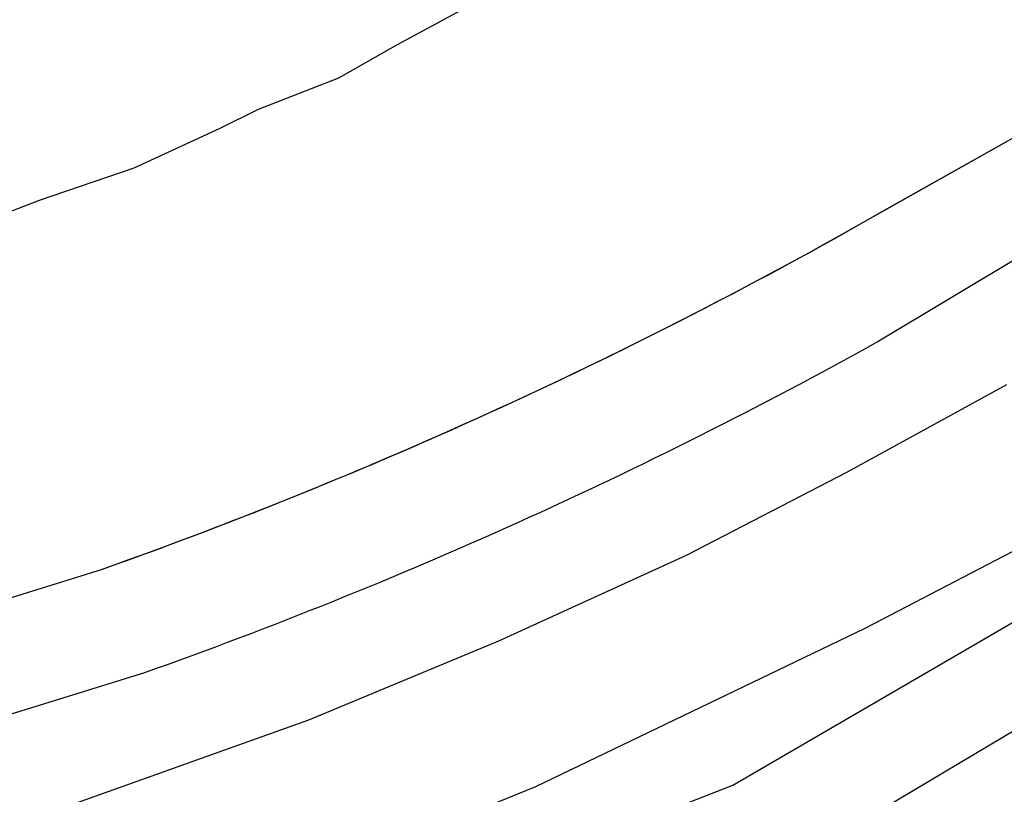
# Model space of a CAD drawing. Extents: x 158343 to 162498, y 431347 to 434500.
# Tile 73 of 220: x 159463 to 159487, y 433800 to 433819. Entities that reach past the tile are written whole.
import ezdxf

# ---------------------------------------------------------------- set-up
doc = ezdxf.new("R2010")
doc.units = 0
doc.header["$LTSCALE"] = 10
doc.header["$MEASUREMENT"] = 0
doc.layers.add('000_onzichtbaar', color=8, linetype='CONTINUOUS', plot=False)
for name, color, linetype in [('bestaand 011m', 8, 'CONTINUOUS'), ('bestaand 012m', 8, 'CONTINUOUS'), ('bestaande dijk', 8, 'CONTINUOUS')]:
    doc.layers.add(name, color=color, linetype=linetype)

msp = doc.modelspace()

# ---------------------------------------------------------------- linework, layer by layer
at = {"layer": '000_onzichtbaar', "flags": 128}
msp.add_lwpolyline([(159436.61, 433808.5), (159438.11, 433808.83), (159441.59, 433809.58), (159445.58, 433810.36), (159448.85, 433810.93), (159453.14, 433811.89), (159455.36, 433812.4), (159457.43, 433812.97), (159459.68, 433813.75), (159461.48, 433814.26), (159463.19, 433814.92), (159465.56, 433815.73), (159467.72, 433816.72), (159468.68, 433817.2), (159470.69, 433817.98), (159472.16, 433818.82), (159474.59, 433820.14), (159478.73, 433822.84), (159481.16, 433824.52), (159486.29, 433827.52), (159488.99, 433829.17)], dxfattribs=at)
at = {"layer": 'bestaand 011m'}
for points in [[(159185.542, 433688.827), (159241.563, 433702.436, 0.067536), (159407.807, 433777.572), (159422.191, 433789.167, -0.055187), (159443.396, 433799.049), (159464.746, 433805.664, 0.041657), (159483.099, 433813.946), (159490.067, 433817.871), (159494.455, 433821.564), (159499.56, 433826.668), (159504.603, 433832.746), (159510.32, 433839.314), (159515.854, 433846.287), (159521.06, 433850.948), (159525.585, 433855.982), (159536.208, 433866.049), (159542.187, 433890.34), (159543.154, 433918.392), (159539.041, 433936.464), (159539.861, 433967.533), (159543.947, 433985.716)], [(159686.161, 433876.388), (159669.348, 433872.839), (159651.63, 433867.792), (159626.583, 433860.169), (159591.76, 433849.255), (159556.707, 433838.761), (159537.491, 433832.731, 0.069995), (159519.154, 433822.559), (159499.136, 433809.161), (159494.931, 433805.981), (159481.496, 433797.978), (159464.303, 433791.083), (159446.923, 433785.492), (159428.681, 433776.63), (159412.55, 433766.456), (159405.742, 433761.202, -0.019527), (159383.821, 433747.163), (159350.974, 433728.812, -0.026492), (159309.677, 433710.606, -0.006598), (159283.02, 433701.014, -0.015015), (159244.865, 433690.684), (159222.55, 433685.97, 0.057891)], [(159185.542, 433688.827), (159241.563, 433702.436, 0.067536), (159407.807, 433777.572), (159422.191, 433789.167, -0.055187), (159443.396, 433799.049), (159464.746, 433805.664, 0.044497), (159484.295, 433814.62), (159490.067, 433817.871)]]:
    msp.add_lwpolyline(points, format="xyb", dxfattribs=at)
at = {"layer": 'bestaand 012m'}
for points in [[(159408.885, 433775.04), (159423.275, 433786.584, -0.055187), (159444.48, 433796.466), (159465.83, 433803.081, 0.041657), (159484.182, 433811.363), (159495.991, 433818.466), (159513.628, 433829.953, -0.08973), (159552.466, 433846.622), (159613.74, 433865.488), (159648.929, 433876.048), (159666.806, 433880.573), (159684.844, 433884.184), (159695.532, 433886.456), (159710.448, 433891.176), (159724.589, 433898.525), (159742.335, 433909.289), (159760.197, 433919.999), (159772.819, 433927.05, 0.271352), (159781.337, 433942.138), (159778.215, 433967.971), (159772.415, 434009.44)], [(159189.621, 433679.955, -0.059375), (159221.53, 433688.49), (159244.2, 433693.54, 0.013272), (159282.096, 433703.868, 0.006583), (159308.619, 433713.413, 0.026452), (159349.565, 433731.461), (159382.33, 433749.767, 0.019448), (159403.968, 433763.622), (159411.295, 433769.277), (159427.537, 433779.443), (159445.867, 433788.12), (159463.303, 433793.535), (159480.564, 433800.256), (159494.08, 433808.123), (159498.652, 433811.509), (159518.709, 433825.279, -0.069995), (159537.046, 433835.451), (159556.262, 433841.482), (159591.315, 433851.975), (159626.138, 433862.889), (159651.185, 433870.512), (159668.903, 433875.559), (159685.717, 433879.108)], [(159186.675, 433686.304), (159242.64, 433699.85, 0.067796), (159408.885, 433775.04), (159423.275, 433786.584, -0.055187), (159444.48, 433796.466), (159465.83, 433803.081, 0.041657), (159484.182, 433811.363), (159495.991, 433818.466)]]:
    msp.add_lwpolyline(points, format="xyb", dxfattribs=at)
at = {"layer": 'bestaande dijk', "flags": 128}
for points in [[(159479.403, 433806.017), (159483.442, 433808.107), (159487.434, 433810.294)], [(159494.331, 433810.071), (159489.202, 433806.953), (159483.876, 433804.185)], [(159469.938, 433801.893), (159474.703, 433803.876), (159479.403, 433806.017)], [(159483.876, 433804.185), (159475.621, 433800.216)], [(159450.637, 433795.638), (159455.854, 433797.204), (159463.297, 433799.522), (159469.938, 433801.893)], [(159475.621, 433800.216), (159470.576, 433798.163), (159465.461, 433796.279)]]:
    msp.add_lwpolyline(points, dxfattribs=at)

doc.saveas('drawing.dxf')
